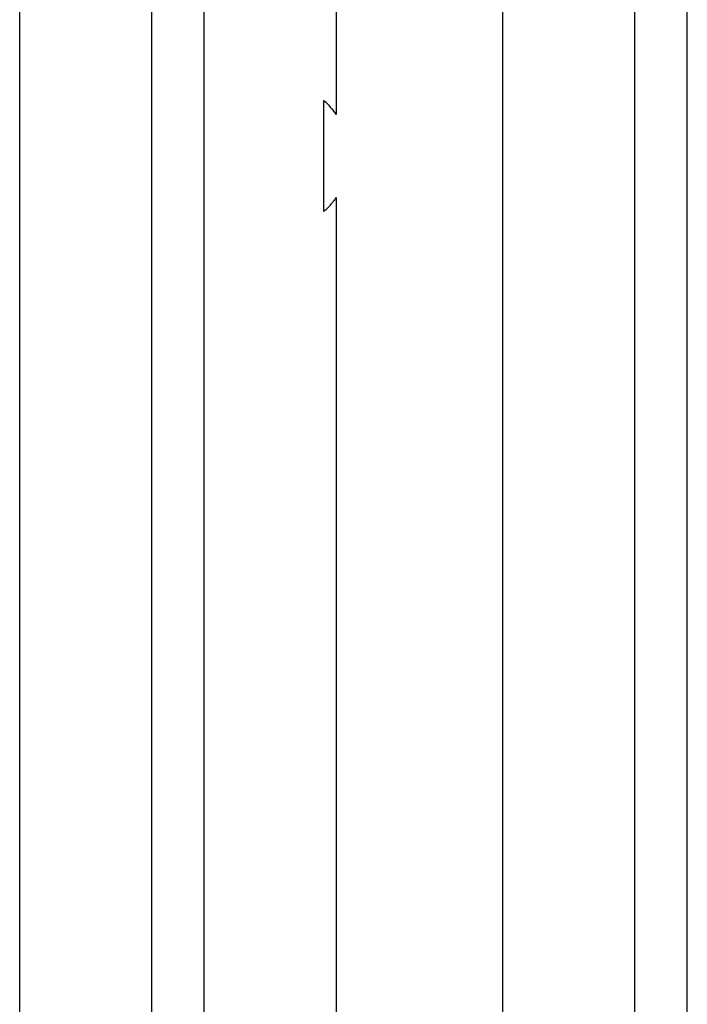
# Model space of a CAD drawing. Header units: millimetres. Extents: x 156812 to 157936, y 112087 to 113571.
# Tile 9 of 204: x 156944 to 156963, y 112822 to 112850. Entities that reach past the tile are written whole.
import ezdxf

# ---------------------------------------------------------------- set-up
doc = ezdxf.new("R2010")
doc.units = ezdxf.units.MM

msp = doc.modelspace()

# ---------------------------------------------------------------- linework, layer by layer
at = {"color": 7, "linetype": 'Continuous', "lineweight": 25}
for p, q in [((156961.727, 112864.21), (156961.727, 112802.744)), ((156963.227, 112802.744), (156963.227, 112864.21)), ((156957.99, 112804.464), (156957.99, 112862.489)), ((156948.027, 112854.21), (156948.027, 112792.744)), ((156949.527, 112792.744), (156949.527, 112854.21)), ((156944.29, 112794.464), (156944.29, 112852.489)), ((156953.263, 112852.489), (156953.263, 112847.67)), ((156952.914, 112844.913), (156952.914, 112848.066)), ((156953.263, 112845.308), (156953.263, 112794.464))]:
    msp.add_line(p, q, dxfattribs=at)
for points, knots in [([(156952.914, 112848.066), (156952.976, 112848.008), (156953.093, 112847.901), (156953.209, 112847.744), (156953.263, 112847.67)], [0, 0, 0, 0, 0.535789, 1, 1, 1, 1]), ([(156953.263, 112845.308), (156953.242, 112845.279), (156953.2, 112845.218), (156953.134, 112845.136), (156953.064, 112845.057), (156952.99, 112844.982), (156952.94, 112844.936), (156952.914, 112844.913)], [0, 0, 0, 0, 0.177121, 0.365678, 0.565675, 0.777114, 1, 1, 1, 1])]:
    msp.add_open_spline(points, degree=3, knots=knots, dxfattribs=at)

doc.saveas('drawing.dxf')
